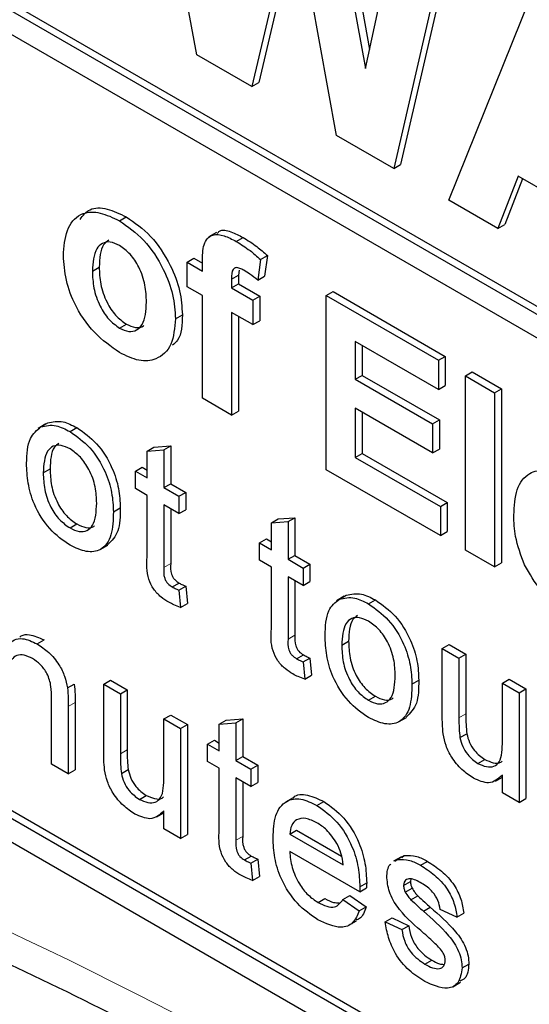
# Paper-space layout 'Blatt4' of a CAD drawing. Header units: millimetres. Extents: x 5 to 418, y 2 to 292.
# Tile 14 of 52: x 85.06 to 87.16, y 176.32 to 180.38. Entities that reach past the tile are written whole.
import ezdxf

# ---------------------------------------------------------------- set-up
doc = ezdxf.new("R2010")
doc.units = ezdxf.units.MM

psp = doc.layouts.new('Blatt4')

# ---------------------------------------------------------------- linework, layer by layer
at = {"color": 7, "linetype": 'Continuous', "lineweight": 25}
for p, q in [((82.8083, 181.6993), (93.528, 175.5109)), ((82.8365, 181.7156), (93.528, 175.5436)), ((93.528, 175.4129), (82.8083, 181.6013)), ((85.7888, 180.2397), (85.5518, 181.5197)), ((86.3234, 181.0743), (86.4847, 180.1827)), ((86.3517, 181.0906), (86.5017, 180.2613)), ((86.4847, 180.1827), (86.6382, 180.8926)), ((86.1928, 180.8612), (86.0157, 180.1088)), ((86.3653, 179.9069), (86.1928, 180.8612)), ((86.2034, 180.8024), (86.044, 180.1251)), ((86.862, 180.796), (86.6294, 179.7872)), ((86.8337, 180.7797), (86.6011, 179.7708)), ((86.8281, 179.6398), (87.2023, 180.5669)), ((79.1879, 180.3596), (93.33, 172.1955)), ((86.0157, 180.1088), (85.7888, 180.2397)), ((86.0157, 180.1088), (86.044, 180.1251)), ((86.6011, 179.7708), (86.3653, 179.9069)), ((86.6011, 179.7708), (86.6294, 179.7872)), ((87.1147, 179.7382), (87.0312, 179.5225)), ((87.1326, 179.7278), (87.0595, 179.5389)), ((87.4946, 179.5188), (87.1147, 179.7382)), ((87.0312, 179.5225), (86.8281, 179.6398)), ((85.4688, 179.5544), (85.4971, 179.5707)), ((87.0312, 179.5225), (87.0595, 179.5389)), ((85.8693, 179.5066), (85.8375, 179.4882)), ((85.9514, 179.4692), (85.9797, 179.4855)), ((86.0515, 179.3946), (86.0798, 179.4109)), ((86.0798, 179.4109), (86.0678, 179.3255)), ((85.3575, 179.3468), (85.3858, 179.3632)), ((85.7484, 179.3837), (85.7767, 179.4001)), ((85.7484, 179.3837), (85.8122, 179.3469)), ((85.7484, 179.2824), (85.7484, 179.3837)), ((85.7767, 179.4001), (85.8122, 179.3795)), ((85.8122, 179.3469), (85.8122, 179.3847)), ((86.0515, 179.3946), (86.0396, 179.3092)), ((85.9319, 179.3135), (85.9601, 179.3298)), ((85.9636, 179.3503), (85.9601, 179.3298)), ((85.9601, 179.3298), (85.9601, 179.2941)), ((86.0396, 179.3092), (86.0678, 179.3255)), ((85.8122, 179.2456), (85.7484, 179.2824)), ((85.9319, 179.3135), (85.9319, 179.2778)), ((85.9319, 179.2778), (85.9601, 179.2941)), ((85.9601, 179.2941), (86.0479, 179.2435)), ((85.8122, 178.8218), (85.8122, 179.2456)), ((85.9319, 179.2778), (86.0196, 179.2272)), ((86.0196, 179.2272), (86.0479, 179.2435)), ((86.0479, 179.2435), (86.0479, 179.1421)), ((86.3228, 179.2456), (86.351, 179.2619)), ((86.3228, 178.527), (86.3228, 179.2456)), ((86.3228, 179.2456), (86.7855, 178.9785)), ((86.351, 179.2619), (86.8137, 178.9948)), ((86.0196, 179.2272), (86.0196, 179.1258)), ((85.7005, 179.1503), (85.7288, 179.1666)), ((86.0196, 179.1258), (85.9319, 179.1765)), ((85.9319, 179.1765), (85.9319, 178.7527)), ((85.9601, 179.1601), (85.9601, 178.769)), ((85.4694, 179.1118), (85.4977, 179.1281)), ((86.0196, 179.1258), (86.0479, 179.1421)), ((86.7855, 178.8587), (86.4424, 179.0568)), ((86.4424, 179.0568), (86.4424, 178.9002)), ((86.4707, 179.0404), (86.4707, 178.9165)), ((86.7855, 178.9785), (86.8137, 178.9948)), ((86.7855, 178.9785), (86.7855, 178.8587)), ((86.8137, 178.9948), (86.8137, 178.8751)), ((86.4424, 178.9002), (86.4707, 178.9165)), ((86.4707, 178.9165), (86.7898, 178.7323)), ((86.8971, 178.914), (86.9254, 178.9303)), ((86.9254, 178.9303), (87.0451, 178.8613)), ((86.4424, 178.9002), (86.7615, 178.7159)), ((86.7855, 178.8587), (86.8137, 178.8751)), ((86.8971, 178.1955), (86.8971, 178.914)), ((86.8971, 178.914), (87.0168, 178.8449)), ((87.0168, 178.8449), (87.0451, 178.8613)), ((87.0168, 178.8449), (87.0168, 178.1264)), ((87.0451, 178.8613), (87.0451, 178.1427)), ((85.9319, 178.7527), (85.8122, 178.8218)), ((85.9319, 178.7527), (85.9601, 178.769)), ((86.7615, 178.5962), (86.4424, 178.7804)), ((86.4424, 178.7804), (86.4424, 178.5777)), ((86.4707, 178.7641), (86.4707, 178.5941)), ((85.1652, 178.716), (85.1333, 178.6976)), ((85.145, 178.704), (85.1733, 178.7203)), ((86.7615, 178.7159), (86.7898, 178.7323)), ((86.7615, 178.7159), (86.7615, 178.5962)), ((86.7898, 178.7323), (86.7898, 178.6125)), ((85.2653, 178.6844), (85.2936, 178.7008)), ((85.5834, 178.6032), (85.6117, 178.6196)), ((85.5834, 178.6032), (85.6523, 178.6087)), ((85.5834, 178.4929), (85.5834, 178.6032)), ((85.6117, 178.6196), (85.6806, 178.625)), ((85.6523, 178.6087), (85.6806, 178.625)), ((85.6523, 178.6087), (85.6523, 178.4531)), ((85.6806, 178.625), (85.6806, 178.4694)), ((86.4424, 178.5777), (86.4707, 178.5941)), ((86.4707, 178.5941), (86.8217, 178.3914)), ((86.7615, 178.5962), (86.7898, 178.6125)), ((86.4424, 178.5777), (86.7934, 178.3751)), ((85.1548, 178.5137), (85.1831, 178.5301)), ((85.5351, 178.5207), (85.5634, 178.537)), ((85.5351, 178.4491), (85.5351, 178.5207)), ((85.5351, 178.5207), (85.5834, 178.4929)), ((85.5634, 178.537), (85.5834, 178.5255)), ((86.7934, 178.2553), (86.3228, 178.527)), ((85.6523, 178.4531), (85.6806, 178.4694)), ((85.6806, 178.4694), (85.7426, 178.4336)), ((85.5834, 178.4212), (85.5351, 178.4491)), ((85.6523, 178.4531), (85.7143, 178.4173)), ((85.7143, 178.4173), (85.7426, 178.4336)), ((85.7426, 178.4336), (85.7426, 178.362)), ((85.5834, 178.1668), (85.5834, 178.4212)), ((85.7143, 178.4173), (85.7143, 178.3457)), ((86.7934, 178.3751), (86.8217, 178.3914)), ((86.8217, 178.3914), (86.8217, 178.2717)), ((82.8083, 178.3676), (93.33, 172.2935)), ((82.8365, 178.3839), (93.3583, 172.3099)), ((85.4442, 178.3528), (85.4725, 178.3691)), ((85.7143, 178.3457), (85.6523, 178.3815)), ((85.6523, 178.3815), (85.6523, 178.1241)), ((85.6806, 178.3651), (85.6806, 178.1405)), ((85.7143, 178.3457), (85.7426, 178.362)), ((86.7934, 178.3751), (86.7934, 178.2553)), ((86.096, 178.3073), (86.1243, 178.3237)), ((86.096, 178.3073), (86.1649, 178.3128)), ((86.096, 178.1969), (86.096, 178.3073)), ((86.1243, 178.3237), (86.1932, 178.3291)), ((86.1649, 178.3128), (86.1932, 178.3291)), ((86.1649, 178.3128), (86.1649, 178.1572)), ((86.1932, 178.3291), (86.1932, 178.1735)), ((85.2653, 178.2866), (85.2936, 178.303)), ((86.7934, 178.2553), (86.8217, 178.2717)), ((86.0477, 178.2248), (86.076, 178.2411)), ((86.0477, 178.1532), (86.0477, 178.2248)), ((86.0477, 178.2248), (86.096, 178.1969)), ((86.076, 178.2411), (86.096, 178.2296)), ((85.3895, 178.1976), (85.4213, 178.216)), ((87.0168, 178.1264), (86.8971, 178.1955)), ((86.096, 178.1253), (86.0477, 178.1532)), ((86.1649, 178.1572), (86.1932, 178.1735)), ((86.1649, 178.1572), (86.2269, 178.1214)), ((86.1932, 178.1735), (86.2552, 178.1377)), ((87.0168, 178.1264), (87.0451, 178.1427)), ((86.096, 177.8709), (86.096, 178.1253)), ((86.2269, 178.1214), (86.2552, 178.1377)), ((86.2269, 178.1214), (86.2269, 178.0498)), ((86.2552, 178.1377), (86.2552, 178.0661)), ((86.2269, 178.0498), (86.1649, 178.0856)), ((86.1649, 178.0856), (86.1649, 177.8282)), ((86.1932, 178.0692), (86.1932, 177.8446)), ((86.2269, 178.0498), (86.2552, 178.0661)), ((85.6873, 178.043), (85.7155, 178.0594)), ((85.7143, 178.0294), (85.7426, 178.0458)), ((85.7143, 178.0294), (85.7212, 177.9587)), ((85.7426, 178.0458), (85.7495, 177.975)), ((86.397, 178.0048), (86.3652, 177.9864)), ((86.3769, 177.9929), (86.4052, 178.0092)), ((86.4972, 177.9733), (86.5255, 177.9896)), ((85.7212, 177.9587), (85.7495, 177.975)), ((85.1298, 177.808), (85.158, 177.8243)), ((86.3867, 177.8026), (86.415, 177.8189)), ((86.8015, 177.7897), (86.8298, 177.806)), ((86.8015, 177.5101), (86.8015, 177.7897)), ((86.8015, 177.7897), (86.8704, 177.7499)), ((86.8298, 177.806), (86.8987, 177.7662)), ((86.1999, 177.7471), (86.2281, 177.7634)), ((86.2269, 177.7335), (86.2552, 177.7498)), ((86.2552, 177.7498), (86.2621, 177.6791)), ((86.8704, 177.7499), (86.8987, 177.7662)), ((86.8704, 177.7499), (86.8704, 177.5032)), ((86.8987, 177.7662), (86.8987, 177.5196)), ((86.2269, 177.7335), (86.2338, 177.6628)), ((85.4042, 177.6415), (85.4325, 177.6579)), ((85.4325, 177.6579), (85.5014, 177.6181)), ((86.2338, 177.6628), (86.2621, 177.6791)), ((86.6761, 177.6416), (86.7044, 177.658)), ((87.0495, 177.6465), (87.0778, 177.6628)), ((87.0778, 177.6628), (87.1467, 177.623)), ((85.2546, 177.6262), (85.2829, 177.6426)), ((85.4042, 177.362), (85.4042, 177.6415)), ((85.4042, 177.6415), (85.4731, 177.6018)), ((85.4731, 177.6018), (85.5014, 177.6181)), ((85.5014, 177.6181), (85.5014, 177.3715)), ((87.0495, 177.4083), (87.0495, 177.6465)), ((87.0495, 177.6465), (87.1184, 177.6067)), ((87.1184, 177.6067), (87.1467, 177.623)), ((87.1467, 177.623), (87.1467, 177.1695)), ((85.1893, 177.3121), (85.1893, 177.5829)), ((85.4731, 177.6018), (85.4731, 177.3551)), ((86.4972, 177.5755), (86.5255, 177.5918)), ((87.1184, 177.6067), (87.1184, 177.1532)), ((85.2582, 177.5498), (85.2582, 177.2724)), ((85.2865, 177.5662), (85.2865, 177.2887)), ((85.6523, 177.4984), (85.6806, 177.5147)), ((85.6523, 177.2602), (85.6523, 177.4984)), ((85.6523, 177.4984), (85.7212, 177.4586)), ((85.6806, 177.5147), (85.7495, 177.4749)), ((85.881, 177.4767), (85.9093, 177.493)), ((85.9093, 177.493), (85.9782, 177.4985)), ((85.9499, 177.4822), (85.9782, 177.4985)), ((85.9782, 177.4985), (85.9782, 177.3429)), ((86.6214, 177.4865), (86.6532, 177.5048)), ((85.7212, 177.4586), (85.7495, 177.4749)), ((85.7212, 177.4586), (85.7212, 177.0051)), ((85.7495, 177.4749), (85.7495, 177.0214)), ((85.881, 177.4767), (85.9499, 177.4822)), ((85.881, 177.3663), (85.881, 177.4767)), ((85.9499, 177.4822), (85.9499, 177.3265)), ((86.8744, 177.4214), (86.9027, 177.4377)), ((85.8328, 177.3941), (85.8611, 177.4105)), ((85.8328, 177.3225), (85.8328, 177.3941)), ((85.8328, 177.3941), (85.881, 177.3663)), ((85.8611, 177.4105), (85.881, 177.399)), ((85.9499, 177.3265), (85.9782, 177.3429)), ((85.9782, 177.3429), (86.0402, 177.3071)), ((86.9486, 177.3149), (86.9769, 177.3312)), ((85.2582, 177.2724), (85.1893, 177.3121)), ((85.4771, 177.2733), (85.5054, 177.2896)), ((85.881, 177.2947), (85.8328, 177.3225)), ((85.881, 177.0402), (85.881, 177.2947)), ((85.9499, 177.3265), (86.0119, 177.2907)), ((86.0119, 177.2907), (86.0402, 177.3071)), ((86.0119, 177.2907), (86.0119, 177.2191)), ((86.0402, 177.3071), (86.0402, 177.2355)), ((85.2582, 177.2724), (85.2865, 177.2887)), ((86.0119, 177.2191), (85.9499, 177.2549)), ((85.9499, 177.2549), (85.9499, 176.9976)), ((87.0208, 177.2421), (87.0495, 177.2587)), ((87.0495, 177.193), (87.0495, 177.2671)), ((85.9782, 177.2386), (85.9782, 177.0139)), ((86.0119, 177.2191), (86.0402, 177.2355)), ((85.5514, 177.1667), (85.5797, 177.1831)), ((86.1858, 177.1733), (86.154, 177.1549)), ((87.1184, 177.1532), (87.0495, 177.193)), ((87.1184, 177.1532), (87.1467, 177.1695)), ((86.2844, 177.1414), (86.3127, 177.1577)), ((85.6236, 177.094), (85.6523, 177.1106)), ((85.6523, 177.0449), (85.6523, 177.119)), ((85.7212, 177.0051), (85.6523, 177.0449)), ((85.7212, 177.0051), (85.7495, 177.0214)), ((86.1718, 177.0234), (86.2, 177.0398)), ((86.1718, 177.0234), (86.3922, 176.8962)), ((86.2, 177.0398), (86.3857, 176.9326)), ((85.9849, 176.9165), (86.0132, 176.9328)), ((86.4608, 176.785), (86.1718, 176.9518)), ((86.6326, 176.9298), (86.6008, 176.9114)), ((86.6159, 176.9182), (86.6442, 176.9345)), ((86.6341, 176.9273), (86.6442, 176.9345)), ((86.0119, 176.9029), (86.0402, 176.9192)), ((86.0119, 176.9029), (86.0188, 176.8321)), ((86.0402, 176.9192), (86.0471, 176.8485)), ((86.6058, 176.9109), (86.6159, 176.9182)), ((86.712, 176.8945), (86.7403, 176.9108)), ((86.0188, 176.8321), (86.0471, 176.8485)), ((86.4611, 176.8052), (86.4894, 176.8215)), ((86.6416, 176.8117), (86.6699, 176.828)), ((86.6715, 176.838), (86.6699, 176.828)), ((86.3915, 176.7534), (86.4198, 176.7697)), ((86.4198, 176.7697), (86.4873, 176.7228)), ((86.4608, 176.785), (86.4891, 176.8013)), ((86.6489, 176.7838), (86.6771, 176.8001)), ((86.6716, 176.7525), (86.6999, 176.7689)), ((86.2891, 176.7409), (86.3174, 176.7572)), ((86.3915, 176.7534), (86.459, 176.7065)), ((86.459, 176.7065), (86.4873, 176.7228)), ((86.7237, 176.7051), (86.752, 176.7214)), ((86.8621, 176.6806), (86.7932, 176.7124)), ((86.8621, 176.6806), (86.8904, 176.6969)), ((86.4157, 176.6469), (86.4475, 176.6653)), ((86.5659, 176.6607), (86.5941, 176.677)), ((86.5659, 176.6607), (86.6348, 176.6289)), ((86.5941, 176.677), (86.663, 176.6452)), ((86.6348, 176.6289), (86.663, 176.6452)), ((86.7297, 176.4865), (86.758, 176.5029)), ((86.8828, 176.4707), (86.9111, 176.4871)), ((86.845, 176.3935), (86.8768, 176.4119))]:
    psp.add_line(p, q, dxfattribs=at)
at = {"color": 7, "linetype": 'Continuous', "lineweight": 18}
for p, q in [((85.6523, 178.1241), (85.6806, 178.1405)), ((86.1649, 177.8282), (86.1932, 177.8446)), ((85.2582, 177.5498), (85.2865, 177.5662)), ((86.8704, 177.5032), (86.8987, 177.5196)), ((85.4731, 177.3551), (85.5014, 177.3715)), ((85.9499, 176.9976), (85.9782, 177.0139))]:
    psp.add_line(p, q, dxfattribs=at)
psp.add_arc((76.8578, 159.3125), 19.1339, 50.30383, 69.70155, dxfattribs=at)
at = {"color": 7, "linetype": 'Continuous', "lineweight": 25}
for points, knots in [([(85.3066, 179.5602), (85.3189, 179.5761), (85.3453, 179.6102), (85.4176, 179.6085), (85.4706, 179.5833), (85.4971, 179.5707)], [0, 0, 0, 0, 0.30151, 0.650516, 1, 1, 1, 1]), ([(85.2378, 179.4233), (85.2421, 179.46), (85.2506, 179.5333), (85.3098, 179.5903), (85.3887, 179.593), (85.4421, 179.5672), (85.4688, 179.5544)], [0, 0, 0, 0, 0.27995, 0.559148, 0.779423, 1, 1, 1, 1]), ([(85.4971, 179.5707), (85.5318, 179.5467), (85.6011, 179.4987), (85.6786, 179.3806), (85.7228, 179.2642), (85.7268, 179.1992), (85.7288, 179.1666)], [0, 0, 0, 0, 0.279786, 0.559126, 0.779389, 1, 1, 1, 1]), ([(85.4688, 179.5544), (85.5035, 179.5303), (85.5728, 179.4824), (85.6503, 179.3643), (85.6945, 179.2479), (85.6985, 179.1828), (85.7005, 179.1503)], [0, 0, 0, 0, 0.279786, 0.559126, 0.779389, 1, 1, 1, 1]), ([(85.8122, 179.3847), (85.8121, 179.4101), (85.812, 179.4602), (85.8475, 179.502), (85.9005, 179.4956), (85.9344, 179.478), (85.9514, 179.4692)], [0, 0, 0, 0, 0.281799, 0.557768, 0.778466, 1, 1, 1, 1]), ([(85.8732, 179.5012), (85.8761, 179.5052), (85.8878, 179.5211), (85.9299, 179.5104), (85.9631, 179.4938), (85.9797, 179.4855)], [0, 0, 0, 0, 0.140874, 0.569624, 1, 1, 1, 1]), ([(85.9797, 179.4855), (85.9987, 179.4737), (86.0326, 179.4526), (86.0654, 179.4236), (86.0798, 179.4109)], [0, 0, 0, 0, 0.559889, 1, 1, 1, 1]), ([(85.4694, 179.4527), (85.4564, 179.4587), (85.4304, 179.4707), (85.3977, 179.4631), (85.3629, 179.431), (85.3597, 179.3815), (85.3575, 179.3468)], [0, 0, 0, 0, 0.186983, 0.373878, 0.561023, 1, 1, 1, 1]), ([(85.4252, 179.4749), (85.4175, 179.469), (85.3898, 179.4478), (85.3875, 179.3987), (85.3858, 179.3632)], [0, 0, 0, 0, 0.278203, 1, 1, 1, 1]), ([(85.5808, 179.2189), (85.5799, 179.2418), (85.5782, 179.2874), (85.5543, 179.3585), (85.5151, 179.4199), (85.4846, 179.4417), (85.4694, 179.4527)], [0, 0, 0, 0, 0.281043, 0.560548, 0.780418, 1, 1, 1, 1]), ([(85.9514, 179.4692), (85.9704, 179.4574), (86.0043, 179.4362), (86.0371, 179.4073), (86.0515, 179.3946)], [0, 0, 0, 0, 0.559889, 1, 1, 1, 1]), ([(85.4695, 179.0104), (85.4342, 179.0354), (85.3638, 179.0852), (85.2812, 179.2047), (85.2424, 179.3244), (85.2393, 179.3903), (85.2378, 179.4233)], [0, 0, 0, 0, 0.280145, 0.558898, 0.779052, 1, 1, 1, 1]), ([(85.3858, 179.3632), (85.3866, 179.3402), (85.3884, 179.2943), (85.4123, 179.2228), (85.4517, 179.1611), (85.4824, 179.1391), (85.4977, 179.1281)], [0, 0, 0, 0, 0.281016, 0.560464, 0.780392, 1, 1, 1, 1]), ([(85.9823, 179.35), (85.9768, 179.353), (85.9657, 179.3589), (85.9495, 179.3627), (85.9321, 179.3515), (85.9319, 179.3292), (85.9319, 179.3135)], [0, 0, 0, 0, 0.187794, 0.374948, 0.560676, 1, 1, 1, 1]), ([(85.3575, 179.3468), (85.3584, 179.3238), (85.3602, 179.278), (85.384, 179.2065), (85.4235, 179.1448), (85.4541, 179.1228), (85.4694, 179.1118)], [0, 0, 0, 0, 0.281016, 0.560464, 0.780392, 1, 1, 1, 1]), ([(86.0396, 179.3092), (86.029, 179.3178), (86.0101, 179.3331), (85.9908, 179.3448), (85.9823, 179.35)], [0, 0, 0, 0, 0.559843, 1, 1, 1, 1]), ([(85.4694, 179.1118), (85.4824, 179.1058), (85.5085, 179.0937), (85.5413, 179.1014), (85.5756, 179.1346), (85.5787, 179.1841), (85.5808, 179.2189)], [0, 0, 0, 0, 0.186929, 0.373817, 0.560977, 1, 1, 1, 1]), ([(85.7288, 179.1666), (85.7275, 179.1258), (85.7257, 179.0712), (85.696, 179.047), (85.6884, 179.0409)], [0, 0, 0, 0, 0.746799, 1, 1, 1, 1]), ([(85.7005, 179.1503), (85.6971, 179.1121), (85.6903, 179.0359), (85.6289, 178.98), (85.5513, 178.9708), (85.4968, 178.9972), (85.4695, 179.0104)], [0, 0, 0, 0, 0.279927, 0.559367, 0.779517, 1, 1, 1, 1]), ([(85.4977, 179.1281), (85.5105, 179.1224), (85.5361, 179.111), (85.561, 179.1132), (85.5692, 179.1214), (85.5697, 179.1219)], [0, 0, 0, 0, 0.482214, 0.964322, 1, 1, 1, 1]), ([(85.145, 178.704), (85.1654, 178.7086), (85.2019, 178.7167), (85.2459, 178.6943), (85.2653, 178.6844)], [0, 0, 0, 0, 0.5590328, 1, 1, 1, 1]), ([(85.1733, 178.7203), (85.1937, 178.7249), (85.2301, 178.7331), (85.2742, 178.7106), (85.2936, 178.7008)], [0, 0, 0, 0, 0.5590328, 1, 1, 1, 1]), ([(85.0859, 178.5533), (85.0875, 178.5913), (85.0902, 178.6592), (85.1283, 178.6903), (85.145, 178.704)], [0, 0, 0, 0, 0.560965, 1, 1, 1, 1]), ([(85.2653, 178.6844), (85.2935, 178.6646), (85.3499, 178.6249), (85.4113, 178.5258), (85.4407, 178.4314), (85.443, 178.379), (85.4442, 178.3528)], [0, 0, 0, 0, 0.279555, 0.558598, 0.778988, 1, 1, 1, 1]), ([(85.2936, 178.7008), (85.3218, 178.6809), (85.3782, 178.6412), (85.4396, 178.5421), (85.469, 178.4477), (85.4713, 178.3953), (85.4725, 178.3691)], [0, 0, 0, 0, 0.279555, 0.558598, 0.778988, 1, 1, 1, 1]), ([(85.2196, 178.6359), (85.2128, 178.631), (85.1862, 178.6119), (85.1844, 178.565), (85.1831, 178.5301)], [0, 0, 0, 0, 0.2546436, 1, 1, 1, 1]), ([(85.2653, 178.6128), (85.2527, 178.6189), (85.2274, 178.6309), (85.1945, 178.6263), (85.1597, 178.596), (85.1568, 178.5477), (85.1548, 178.5137)], [0, 0, 0, 0, 0.18714, 0.374026, 0.561098, 1, 1, 1, 1]), ([(85.3753, 178.3888), (85.3745, 178.4109), (85.3728, 178.455), (85.3485, 178.524), (85.3094, 178.5818), (85.28, 178.6025), (85.2653, 178.6128)], [0, 0, 0, 0, 0.281065, 0.560319, 0.780179, 1, 1, 1, 1]), ([(85.2653, 178.215), (85.2365, 178.2352), (85.1789, 178.2755), (85.1163, 178.3774), (85.0892, 178.4734), (85.087, 178.5266), (85.0859, 178.5533)], [0, 0, 0, 0, 0.279615, 0.55837, 0.778857, 1, 1, 1, 1]), ([(85.1548, 178.5137), (85.1557, 178.4914), (85.1573, 178.4468), (85.1805, 178.3767), (85.2206, 178.318), (85.2504, 178.2971), (85.2653, 178.2866)], [0, 0, 0, 0, 0.2811299, 0.5603794, 0.7801569, 1, 1, 1, 1]), ([(85.1831, 178.5301), (85.184, 178.5077), (85.1856, 178.4631), (85.2088, 178.393), (85.2489, 178.3343), (85.2787, 178.3134), (85.2936, 178.303)], [0, 0, 0, 0, 0.2811299, 0.5603794, 0.7801569, 1, 1, 1, 1]), ([(87.0966, 178.339), (87.0986, 178.3764), (87.1027, 178.451), (87.1529, 178.5164), (87.2255, 178.5319), (87.2779, 178.5072), (87.3041, 178.4948)], [0, 0, 0, 0, 0.280671, 0.559805, 0.779761, 1, 1, 1, 1]), ([(85.2653, 178.2866), (85.278, 178.2806), (85.3035, 178.2685), (85.3364, 178.2742), (85.3709, 178.3055), (85.3735, 178.3545), (85.3753, 178.3888)], [0, 0, 0, 0, 0.187044, 0.373943, 0.560982, 1, 1, 1, 1]), ([(85.4442, 178.3528), (85.4432, 178.3195), (85.4413, 178.2533), (85.3993, 178.1926), (85.3339, 178.1834), (85.2882, 178.2045), (85.2653, 178.215)], [0, 0, 0, 0, 0.281032, 0.559515, 0.779602, 1, 1, 1, 1]), ([(85.4725, 178.3691), (85.4721, 178.3349), (85.4713, 178.2683), (85.4371, 178.2338), (85.4205, 178.217)], [0, 0, 0, 0, 0.512912, 1, 1, 1, 1]), ([(87.1412, 178.134), (87.1263, 178.174), (87.0996, 178.2455), (87.0975, 178.3104), (87.0966, 178.339)], [0, 0, 0, 0, 0.558866, 1, 1, 1, 1]), ([(85.2936, 178.303), (85.3061, 178.2972), (85.3312, 178.2856), (85.3568, 178.2867), (85.3655, 178.2952), (85.3666, 178.2963)], [0, 0, 0, 0, 0.465387, 0.930412, 1, 1, 1, 1]), ([(85.6726, 177.9799), (85.6618, 177.9866), (85.6402, 178), (85.6091, 178.0324), (85.5794, 178.095), (85.5817, 178.1371), (85.5834, 178.1668)], [0, 0, 0, 0, 0.187428, 0.373817, 0.55946, 1, 1, 1, 1]), ([(85.6523, 178.1241), (85.6514, 178.1097), (85.6503, 178.0916), (85.661, 178.0674), (85.6714, 178.0529), (85.6809, 178.047), (85.6873, 178.043)], [0, 0, 0, 0, 0.499606, 0.625241, 0.750357, 1, 1, 1, 1]), ([(85.6806, 178.1405), (85.6797, 178.126), (85.6786, 178.108), (85.6893, 178.0837), (85.6997, 178.0693), (85.7092, 178.0633), (85.7155, 178.0594)], [0, 0, 0, 0, 0.499606, 0.625241, 0.750357, 1, 1, 1, 1]), ([(87.3152, 177.9449), (87.2772, 177.97), (87.2092, 178.0148), (87.162, 178.0976), (87.1412, 178.134)], [0, 0, 0, 0, 0.560391, 1, 1, 1, 1]), ([(85.6873, 178.043), (85.6923, 178.0403), (85.7013, 178.0354), (85.7103, 178.0313), (85.7143, 178.0294)], [0, 0, 0, 0, 0.559979, 1, 1, 1, 1]), ([(85.7155, 178.0594), (85.7206, 178.0566), (85.7296, 178.0517), (85.7386, 178.0476), (85.7426, 178.0458)], [0, 0, 0, 0, 0.559979, 1, 1, 1, 1]), ([(85.7212, 177.9587), (85.7122, 177.9618), (85.6961, 177.9674), (85.6798, 177.9761), (85.6726, 177.9799)], [0, 0, 0, 0, 0.560071, 1, 1, 1, 1]), ([(86.3178, 177.8421), (86.3194, 177.8802), (86.3221, 177.948), (86.3602, 177.9792), (86.3769, 177.9929)], [0, 0, 0, 0, 0.560962, 1, 1, 1, 1]), ([(86.3769, 177.9929), (86.3973, 177.9974), (86.4337, 178.0056), (86.4778, 177.9832), (86.4972, 177.9733)], [0, 0, 0, 0, 0.55903, 1, 1, 1, 1]), ([(86.4052, 178.0092), (86.4256, 178.0137), (86.462, 178.0219), (86.506, 177.9995), (86.5255, 177.9896)], [0, 0, 0, 0, 0.55903, 1, 1, 1, 1]), ([(86.5255, 177.9896), (86.5537, 177.9697), (86.6101, 177.93), (86.6715, 177.8309), (86.7009, 177.7365), (86.7032, 177.6842), (86.7044, 177.658)], [0, 0, 0, 0, 0.279557, 0.5586, 0.778989, 1, 1, 1, 1]), ([(86.4972, 177.9733), (86.5254, 177.9534), (86.5818, 177.9137), (86.6432, 177.8146), (86.6726, 177.7202), (86.6749, 177.6679), (86.6761, 177.6416)], [0, 0, 0, 0, 0.279557, 0.5586, 0.778989, 1, 1, 1, 1]), ([(86.4972, 177.9017), (86.4845, 177.9077), (86.4593, 177.9198), (86.4264, 177.9151), (86.3915, 177.8849), (86.3887, 177.8365), (86.3867, 177.8026)], [0, 0, 0, 0, 0.187135, 0.374027, 0.561096, 1, 1, 1, 1]), ([(86.4515, 177.9247), (86.4447, 177.9199), (86.4181, 177.9008), (86.4163, 177.8539), (86.415, 177.8189)], [0, 0, 0, 0, 0.2546436, 1, 1, 1, 1]), ([(86.6072, 177.6777), (86.6064, 177.6998), (86.6047, 177.7438), (86.5804, 177.8128), (86.5413, 177.8707), (86.5119, 177.8913), (86.4972, 177.9017)], [0, 0, 0, 0, 0.281063, 0.560316, 0.780175, 1, 1, 1, 1]), ([(86.1852, 177.684), (86.1744, 177.6907), (86.1528, 177.704), (86.1217, 177.7364), (86.092, 177.7991), (86.0943, 177.8412), (86.096, 177.8709)], [0, 0, 0, 0, 0.187433, 0.373822, 0.559461, 1, 1, 1, 1]), ([(85.0101, 177.8058), (85.0182, 177.8131), (85.0343, 177.8278), (85.0751, 177.8337), (85.109, 177.8177), (85.1298, 177.808)], [0, 0, 0, 0, 0.280557, 0.560814, 1, 1, 1, 1]), ([(85.058, 177.8366), (85.06, 177.8382), (85.0705, 177.8466), (85.1039, 177.8492), (85.1375, 177.8337), (85.158, 177.8243)], [0, 0, 0, 0, 0.087243, 0.442805, 1, 1, 1, 1]), ([(86.1649, 177.8282), (86.164, 177.8138), (86.1629, 177.7957), (86.1736, 177.7715), (86.184, 177.757), (86.1935, 177.7511), (86.1999, 177.7471)], [0, 0, 0, 0, 0.499604, 0.625231, 0.750358, 1, 1, 1, 1]), ([(86.1932, 177.8446), (86.1923, 177.8301), (86.1912, 177.812), (86.2019, 177.7878), (86.2123, 177.7734), (86.2218, 177.7674), (86.2281, 177.7634)], [0, 0, 0, 0, 0.499604, 0.625231, 0.750358, 1, 1, 1, 1]), ([(86.4972, 177.5039), (86.4683, 177.524), (86.4108, 177.5643), (86.3482, 177.6663), (86.3211, 177.7622), (86.3189, 177.8155), (86.3178, 177.8421)], [0, 0, 0, 0, 0.279613, 0.558368, 0.778857, 1, 1, 1, 1]), ([(86.415, 177.8189), (86.4158, 177.7966), (86.4175, 177.752), (86.4407, 177.6819), (86.4808, 177.6232), (86.5106, 177.6023), (86.5255, 177.5918)], [0, 0, 0, 0, 0.28113, 0.560383, 0.780161, 1, 1, 1, 1]), ([(85.1298, 177.808), (85.1458, 177.7972), (85.1778, 177.7757), (85.2191, 177.728), (85.2449, 177.6742), (85.2514, 177.6422), (85.2546, 177.6262)], [0, 0, 0, 0, 0.280212, 0.559971, 0.779636, 1, 1, 1, 1]), ([(86.3867, 177.8026), (86.3876, 177.7802), (86.3892, 177.7356), (86.4124, 177.6656), (86.4525, 177.6068), (86.4823, 177.5859), (86.4972, 177.5755)], [0, 0, 0, 0, 0.28113, 0.560383, 0.780161, 1, 1, 1, 1]), ([(85.1106, 177.7474), (85.0991, 177.753), (85.076, 177.7641), (85.0448, 177.763), (85.0119, 177.7362), (85.0109, 177.6907), (85.0101, 177.6587)], [0, 0, 0, 0, 0.187273, 0.3743596, 0.5605353, 1, 1, 1, 1]), ([(85.1893, 177.5829), (85.1892, 177.599), (85.189, 177.631), (85.1749, 177.6832), (85.1434, 177.7251), (85.1215, 177.74), (85.1106, 177.7474)], [0, 0, 0, 0, 0.281681, 0.559786, 0.779586, 1, 1, 1, 1]), ([(86.1999, 177.7471), (86.2049, 177.7444), (86.2139, 177.7395), (86.2229, 177.7353), (86.2269, 177.7335)], [0, 0, 0, 0, 0.559962, 1, 1, 1, 1]), ([(86.2281, 177.7634), (86.2332, 177.7607), (86.2422, 177.7558), (86.2512, 177.7517), (86.2552, 177.7498)], [0, 0, 0, 0, 0.559962, 1, 1, 1, 1]), ([(86.2338, 177.6628), (86.2248, 177.6659), (86.2087, 177.6715), (86.1924, 177.6801), (86.1852, 177.684)], [0, 0, 0, 0, 0.560083, 1, 1, 1, 1]), ([(86.4972, 177.5755), (86.5099, 177.5694), (86.5354, 177.5573), (86.5683, 177.563), (86.6028, 177.5944), (86.6054, 177.6433), (86.6072, 177.6777)], [0, 0, 0, 0, 0.187044, 0.373946, 0.560984, 1, 1, 1, 1]), ([(86.7044, 177.658), (86.704, 177.6238), (86.7031, 177.5572), (86.669, 177.5227), (86.6524, 177.5059)], [0, 0, 0, 0, 0.512914, 1, 1, 1, 1]), ([(85.2546, 177.6262), (85.2559, 177.6117), (85.2582, 177.5856), (85.2582, 177.5608), (85.2582, 177.5498)], [0, 0, 0, 0, 0.559792, 1, 1, 1, 1]), ([(85.2829, 177.6426), (85.2842, 177.628), (85.2864, 177.602), (85.2865, 177.5771), (85.2865, 177.5662)], [0, 0, 0, 0, 0.559792, 1, 1, 1, 1]), ([(86.6761, 177.6416), (86.6751, 177.6084), (86.6732, 177.5421), (86.6312, 177.4815), (86.5658, 177.4722), (86.52, 177.4933), (86.4972, 177.5039)], [0, 0, 0, 0, 0.281032, 0.559513, 0.779602, 1, 1, 1, 1]), ([(86.5255, 177.5918), (86.538, 177.586), (86.5631, 177.5745), (86.5887, 177.5756), (86.5974, 177.5841), (86.5985, 177.5852)], [0, 0, 0, 0, 0.465382, 0.930413, 1, 1, 1, 1]), ([(86.8054, 177.4365), (86.804, 177.4506), (86.8015, 177.4757), (86.8015, 177.4996), (86.8015, 177.5101)], [0, 0, 0, 0, 0.5598288, 1, 1, 1, 1]), ([(86.8704, 177.5032), (86.8703, 177.4884), (86.8702, 177.4618), (86.8731, 177.4337), (86.8744, 177.4214)], [0, 0, 0, 0, 0.560244, 1, 1, 1, 1]), ([(86.8987, 177.5196), (86.8986, 177.5047), (86.8985, 177.4781), (86.9014, 177.4501), (86.9027, 177.4377)], [0, 0, 0, 0, 0.560244, 1, 1, 1, 1]), ([(86.9301, 177.2539), (86.9141, 177.2649), (86.882, 177.2867), (86.841, 177.3348), (86.8148, 177.3885), (86.8085, 177.4205), (86.8054, 177.4365)], [0, 0, 0, 0, 0.2802826, 0.5601835, 0.7796071, 1, 1, 1, 1]), ([(86.8744, 177.4214), (86.8774, 177.4093), (86.8835, 177.3852), (86.9094, 177.3429), (86.9338, 177.3255), (86.9486, 177.3149)], [0, 0, 0, 0, 0.280864, 0.561197, 1, 1, 1, 1]), ([(86.9027, 177.4377), (86.9057, 177.4257), (86.9118, 177.4016), (86.9377, 177.3592), (86.9621, 177.3418), (86.9769, 177.3312)], [0, 0, 0, 0, 0.280864, 0.561197, 1, 1, 1, 1]), ([(85.5014, 177.3715), (85.5014, 177.3566), (85.5013, 177.33), (85.5041, 177.3019), (85.5054, 177.2896)], [0, 0, 0, 0, 0.560244, 1, 1, 1, 1]), ([(86.9486, 177.3149), (86.9604, 177.3094), (86.9839, 177.2986), (87.0155, 177.3004), (87.0487, 177.3285), (87.0492, 177.3754), (87.0495, 177.4083)], [0, 0, 0, 0, 0.187116, 0.374257, 0.560835, 1, 1, 1, 1]), ([(85.4081, 177.2884), (85.4067, 177.3024), (85.4042, 177.3276), (85.4042, 177.3515), (85.4042, 177.362)], [0, 0, 0, 0, 0.559846, 1, 1, 1, 1]), ([(85.4731, 177.3551), (85.4731, 177.3402), (85.473, 177.3137), (85.4759, 177.2856), (85.4771, 177.2733)], [0, 0, 0, 0, 0.560244, 1, 1, 1, 1]), ([(86.9769, 177.3312), (86.9885, 177.326), (87.0117, 177.3156), (87.0375, 177.3143), (87.0465, 177.3229), (87.0484, 177.3247)], [0, 0, 0, 0, 0.440231, 0.880522, 1, 1, 1, 1]), ([(85.5054, 177.2896), (85.5085, 177.2775), (85.5146, 177.2534), (85.5405, 177.2111), (85.5648, 177.1937), (85.5797, 177.1831)], [0, 0, 0, 0, 0.280866, 0.5611942, 1, 1, 1, 1]), ([(85.5329, 177.1058), (85.5168, 177.1168), (85.4848, 177.1386), (85.4438, 177.1867), (85.4175, 177.2403), (85.4113, 177.2723), (85.4081, 177.2884)], [0, 0, 0, 0, 0.280288, 0.5601828, 0.7796096, 1, 1, 1, 1]), ([(85.4771, 177.2733), (85.4802, 177.2612), (85.4863, 177.2371), (85.5122, 177.1947), (85.5365, 177.1774), (85.5514, 177.1667)], [0, 0, 0, 0, 0.280866, 0.5611942, 1, 1, 1, 1]), ([(85.5514, 177.1667), (85.5632, 177.1613), (85.5866, 177.1505), (85.6183, 177.1523), (85.6514, 177.1804), (85.6519, 177.2273), (85.6523, 177.2602)], [0, 0, 0, 0, 0.18711, 0.374253, 0.560831, 1, 1, 1, 1]), ([(87.0495, 177.2671), (87.0323, 177.2512), (87.0015, 177.2227), (86.952, 177.2444), (86.9301, 177.2539)], [0, 0, 0, 0, 0.559465, 1, 1, 1, 1]), ([(85.5797, 177.1831), (85.5913, 177.1779), (85.6145, 177.1675), (85.6402, 177.1662), (85.6492, 177.1748), (85.6512, 177.1766)], [0, 0, 0, 0, 0.440222, 0.880521, 1, 1, 1, 1]), ([(86.1029, 177.0076), (86.1046, 177.0403), (86.108, 177.1054), (86.1515, 177.1631), (86.2158, 177.1743), (86.2615, 177.1524), (86.2844, 177.1414)], [0, 0, 0, 0, 0.280746, 0.559772, 0.779665, 1, 1, 1, 1]), ([(86.1865, 177.1724), (86.1871, 177.1731), (86.1993, 177.1896), (86.2459, 177.1882), (86.2904, 177.1679), (86.3127, 177.1577)], [0, 0, 0, 0, 0.024416, 0.511719, 1, 1, 1, 1]), ([(86.2844, 177.1414), (86.3129, 177.1211), (86.3698, 177.0806), (86.4305, 176.9792), (86.4577, 176.8843), (86.46, 176.8316), (86.4611, 176.8052)], [0, 0, 0, 0, 0.279366, 0.558399, 0.778886, 1, 1, 1, 1]), ([(86.3127, 177.1577), (86.3412, 177.1375), (86.3981, 177.097), (86.4588, 176.9955), (86.486, 176.9007), (86.4883, 176.8479), (86.4894, 176.8215)], [0, 0, 0, 0, 0.279366, 0.558399, 0.778886, 1, 1, 1, 1]), ([(85.6523, 177.119), (85.635, 177.103), (85.6042, 177.0746), (85.5547, 177.0963), (85.5329, 177.1058)], [0, 0, 0, 0, 0.559461, 1, 1, 1, 1]), ([(86.284, 177.07), (86.2687, 177.0774), (86.2379, 177.0922), (86.2009, 177.086), (86.1773, 177.0617), (86.1736, 177.0362), (86.1718, 177.0234)], [0, 0, 0, 0, 0.280193, 0.559722, 0.77964, 1, 1, 1, 1]), ([(86.3669, 176.9841), (86.3532, 177.0045), (86.3287, 177.0411), (86.2977, 177.0611), (86.284, 177.07)], [0, 0, 0, 0, 0.558516, 1, 1, 1, 1]), ([(83.6464, 177.0439), (83.8366, 176.9746), (84.3899, 176.773), (85.3195, 176.3558), (86.4326, 175.7596), (87.5476, 175.0582), (88.4411, 174.418), (88.9591, 174.0071), (89.1109, 173.8867)], [0, 0, 0, 0, 0.106109, 0.3086024, 0.5111009, 0.7135839, 0.9160946, 1, 1, 1, 1]), ([(85.9703, 176.8533), (85.9594, 176.86), (85.9378, 176.8734), (85.9067, 176.9058), (85.877, 176.9684), (85.8794, 177.0106), (85.881, 177.0402)], [0, 0, 0, 0, 0.187434, 0.373821, 0.559465, 1, 1, 1, 1]), ([(85.9782, 177.0139), (85.9773, 176.9995), (85.9762, 176.9814), (85.9869, 176.9572), (85.9974, 176.9427), (86.0069, 176.9368), (86.0132, 176.9328)], [0, 0, 0, 0, 0.499596, 0.625235, 0.750355, 1, 1, 1, 1]), ([(86.288, 176.6699), (86.259, 176.6897), (86.201, 176.7292), (86.1362, 176.83), (86.1064, 176.927), (86.1041, 176.9807), (86.1029, 177.0076)], [0, 0, 0, 0, 0.27995, 0.55866, 0.778994, 1, 1, 1, 1]), ([(85.9499, 176.9976), (85.949, 176.9832), (85.948, 176.9651), (85.9586, 176.9408), (85.9691, 176.9264), (85.9786, 176.9204), (85.9849, 176.9165)], [0, 0, 0, 0, 0.499596, 0.625235, 0.750355, 1, 1, 1, 1]), ([(86.3922, 176.8962), (86.3904, 176.9123), (86.3872, 176.9412), (86.3731, 176.971), (86.3669, 176.9841)], [0, 0, 0, 0, 0.560676, 1, 1, 1, 1]), ([(86.0132, 176.9328), (86.0182, 176.9301), (86.0273, 176.9252), (86.0363, 176.921), (86.0402, 176.9192)], [0, 0, 0, 0, 0.559961, 1, 1, 1, 1]), ([(86.1718, 176.9518), (86.1739, 176.93), (86.1781, 176.8866), (86.2069, 176.8208), (86.247, 176.7693), (86.2751, 176.7503), (86.2891, 176.7409)], [0, 0, 0, 0, 0.280634, 0.559686, 0.779662, 1, 1, 1, 1]), ([(86.6442, 176.9345), (86.6611, 176.9352), (86.6913, 176.9364), (86.7253, 176.9187), (86.7403, 176.9108)], [0, 0, 0, 0, 0.558941, 1, 1, 1, 1]), ([(85.9849, 176.9165), (85.99, 176.9137), (85.999, 176.9089), (86.008, 176.9047), (86.0119, 176.9029)], [0, 0, 0, 0, 0.559961, 1, 1, 1, 1]), ([(86.5727, 176.8434), (86.5739, 176.8656), (86.5751, 176.8892), (86.5883, 176.8983), (86.5891, 176.8989)], [0, 0, 0, 0, 0.9416292, 1, 1, 1, 1]), ([(86.6159, 176.9182), (86.6328, 176.9189), (86.663, 176.9201), (86.697, 176.9023), (86.712, 176.8945)], [0, 0, 0, 0, 0.558941, 1, 1, 1, 1]), ([(86.712, 176.8945), (86.7313, 176.882), (86.7699, 176.8571), (86.8215, 176.8031), (86.8531, 176.7377), (86.8591, 176.6997), (86.8621, 176.6806)], [0, 0, 0, 0, 0.280738, 0.560429, 0.779453, 1, 1, 1, 1]), ([(86.7403, 176.9108), (86.7596, 176.8984), (86.7981, 176.8735), (86.8498, 176.8194), (86.8814, 176.754), (86.8874, 176.716), (86.8904, 176.6969)], [0, 0, 0, 0, 0.280738, 0.560429, 0.779453, 1, 1, 1, 1]), ([(86.0188, 176.8321), (86.0098, 176.8353), (85.9938, 176.8408), (85.9774, 176.8495), (85.9703, 176.8533)], [0, 0, 0, 0, 0.56008, 1, 1, 1, 1]), ([(86.7256, 176.6133), (86.6907, 176.6438), (86.647, 176.6818), (86.6024, 176.7422), (86.5792, 176.7879), (86.5753, 176.8213), (86.5727, 176.8434)], [0, 0, 0, 0, 0.5013205, 0.6265931, 0.7518177, 1, 1, 1, 1]), ([(86.4611, 176.8052), (86.4611, 176.8014), (86.461, 176.7946), (86.4609, 176.7879), (86.4608, 176.785)], [0, 0, 0, 0, 0.560011, 1, 1, 1, 1]), ([(86.4894, 176.8215), (86.4894, 176.8177), (86.4893, 176.811), (86.4892, 176.8042), (86.4891, 176.8013)], [0, 0, 0, 0, 0.560011, 1, 1, 1, 1]), ([(86.7171, 176.82), (86.7004, 176.8292), (86.6754, 176.843), (86.6516, 176.8364), (86.6428, 176.8253), (86.642, 176.8162), (86.6416, 176.8117)], [0, 0, 0, 0, 0.499768, 0.749096, 0.874592, 1, 1, 1, 1]), ([(86.6416, 176.8117), (86.6421, 176.8067), (86.6428, 176.7976), (86.647, 176.788), (86.6489, 176.7838)], [0, 0, 0, 0, 0.5592374, 1, 1, 1, 1]), ([(86.6699, 176.828), (86.6703, 176.823), (86.6711, 176.8139), (86.6753, 176.8044), (86.6771, 176.8001)], [0, 0, 0, 0, 0.5592374, 1, 1, 1, 1]), ([(86.7932, 176.7124), (86.7908, 176.7248), (86.7858, 176.7495), (86.7578, 176.7932), (86.7325, 176.8098), (86.7171, 176.82)], [0, 0, 0, 0, 0.280304, 0.560239, 1, 1, 1, 1]), ([(86.6489, 176.7838), (86.6526, 176.7774), (86.6592, 176.7659), (86.6678, 176.7566), (86.6716, 176.7525)], [0, 0, 0, 0, 0.559068, 1, 1, 1, 1]), ([(86.6771, 176.8001), (86.6808, 176.7937), (86.6875, 176.7822), (86.6961, 176.773), (86.6999, 176.7689)], [0, 0, 0, 0, 0.559068, 1, 1, 1, 1]), ([(86.6999, 176.7689), (86.7095, 176.7599), (86.7268, 176.7438), (86.7443, 176.7282), (86.752, 176.7214)], [0, 0, 0, 0, 0.559967, 1, 1, 1, 1]), ([(86.2891, 176.7409), (86.301, 176.7348), (86.3247, 176.7227), (86.3653, 176.7189), (86.3816, 176.7403), (86.3915, 176.7534)], [0, 0, 0, 0, 0.281281, 0.561906, 1, 1, 1, 1]), ([(86.3174, 176.7572), (86.3295, 176.7507), (86.3502, 176.7394), (86.3686, 176.7399), (86.3763, 176.7401)], [0, 0, 0, 0, 0.580829, 1, 1, 1, 1]), ([(86.4873, 176.7228), (86.4806, 176.7028), (86.472, 176.677), (86.4505, 176.6703), (86.4457, 176.6688)], [0, 0, 0, 0, 0.776009, 1, 1, 1, 1]), ([(86.6716, 176.7525), (86.6813, 176.7435), (86.6985, 176.7275), (86.716, 176.7119), (86.7237, 176.7051)], [0, 0, 0, 0, 0.559967, 1, 1, 1, 1]), ([(86.752, 176.7214), (86.7877, 176.6902), (86.8324, 176.6511), (86.8796, 176.5905), (86.8981, 176.5559), (86.9095, 176.5198), (86.9105, 176.498), (86.9111, 176.4871)], [0, 0, 0, 0, 0.500448, 0.625393, 0.750274, 0.875069, 1, 1, 1, 1]), ([(86.459, 176.7065), (86.4512, 176.6883), (86.4358, 176.6521), (86.3756, 176.629), (86.3212, 176.6544), (86.288, 176.6699)], [0, 0, 0, 0, 0.280615, 0.560832, 1, 1, 1, 1]), ([(86.7237, 176.7051), (86.7594, 176.6738), (86.8041, 176.6348), (86.8513, 176.5742), (86.8698, 176.5396), (86.8812, 176.5034), (86.8822, 176.4817), (86.8828, 176.4707)], [0, 0, 0, 0, 0.500448, 0.625393, 0.750274, 0.875069, 1, 1, 1, 1]), ([(86.729, 176.4154), (86.7072, 176.4291), (86.6638, 176.4565), (86.6082, 176.5231), (86.5771, 176.5965), (86.5696, 176.6392), (86.5659, 176.6607)], [0, 0, 0, 0, 0.2807371, 0.5592984, 0.7793082, 1, 1, 1, 1]), ([(86.663, 176.6452), (86.6658, 176.6293), (86.6713, 176.5976), (86.7047, 176.5388), (86.7378, 176.5165), (86.758, 176.5029)], [0, 0, 0, 0, 0.281309, 0.561074, 1, 1, 1, 1]), ([(86.6348, 176.6289), (86.6375, 176.6129), (86.643, 176.5812), (86.6765, 176.5224), (86.7095, 176.5001), (86.7297, 176.4865)], [0, 0, 0, 0, 0.281309, 0.561074, 1, 1, 1, 1]), ([(86.7903, 176.5527), (86.7784, 176.5646), (86.7572, 176.5859), (86.7353, 176.6049), (86.7256, 176.6133)], [0, 0, 0, 0, 0.55979, 1, 1, 1, 1]), ([(86.8139, 176.5024), (86.8135, 176.5072), (86.8126, 176.5167), (86.8044, 176.5352), (86.7956, 176.5461), (86.7903, 176.5527)], [0, 0, 0, 0, 0.27977, 0.559845, 1, 1, 1, 1]), ([(86.7297, 176.4865), (86.7402, 176.4809), (86.7613, 176.4696), (86.7892, 176.4655), (86.8096, 176.4763), (86.8125, 176.4937), (86.8139, 176.5024)], [0, 0, 0, 0, 0.28119, 0.560954, 0.781099, 1, 1, 1, 1]), ([(86.758, 176.5029), (86.7687, 176.4968), (86.7865, 176.4865), (86.8026, 176.486), (86.8091, 176.4857)], [0, 0, 0, 0, 0.596491, 1, 1, 1, 1]), ([(86.9111, 176.4871), (86.9087, 176.4636), (86.9053, 176.4289), (86.8816, 176.4198), (86.874, 176.4168)], [0, 0, 0, 0, 0.679037, 1, 1, 1, 1]), ([(86.8828, 176.4707), (86.8795, 176.4488), (86.8728, 176.405), (86.8152, 176.3764), (86.7616, 176.4006), (86.729, 176.4154)], [0, 0, 0, 0, 0.279925, 0.560039, 1, 1, 1, 1])]:
    psp.add_open_spline(points, degree=3, knots=knots, dxfattribs=at)

doc.saveas('drawing.dxf')
